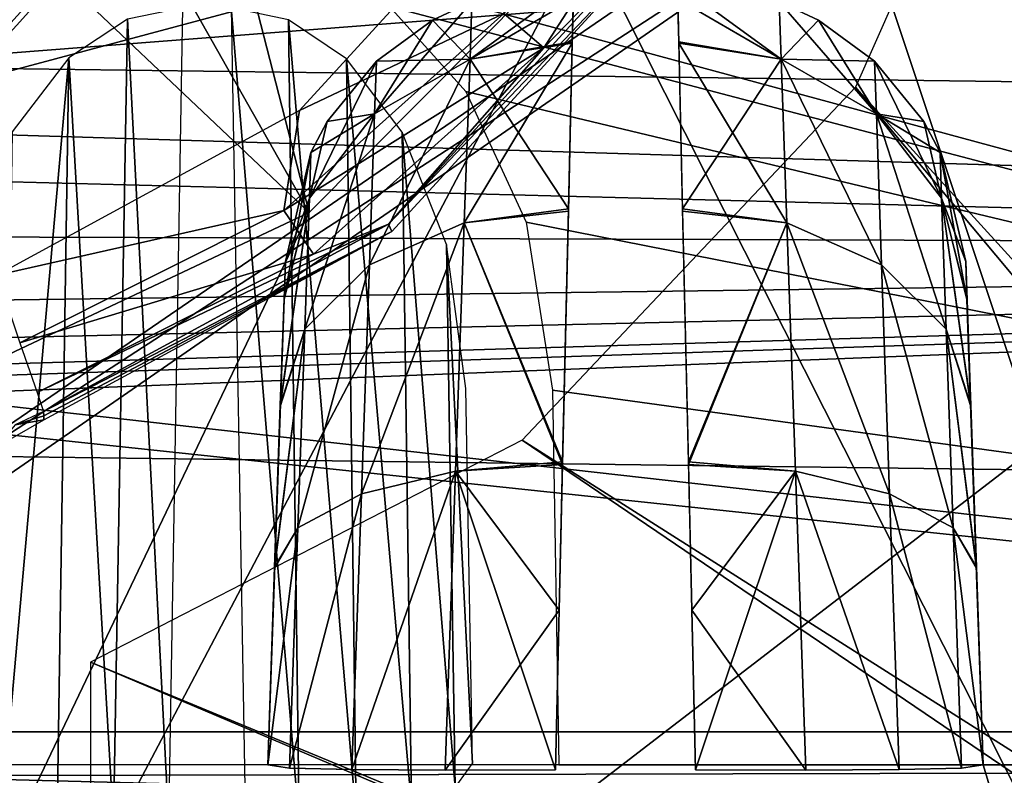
# Model space of a CAD drawing. Header units: millimetres. Extents: x -75 to 75, y -23 to 43.
# Tile 107 of 256: x -21.65 to -18.24, y 2.75 to 5.37. Entities that reach past the tile are written whole.
import ezdxf

# ---------------------------------------------------------------- set-up
doc = ezdxf.new("R2010")
doc.units = ezdxf.units.MM
doc.header["$LTSCALE"] = 81.481481
for name, color, linetype in [('151', 7, 'CONTINUOUS'), ('152', 7, 'CONTINUOUS'), ('157', 7, 'CONTINUOUS'), ('158', 7, 'CONTINUOUS'), ('160', 7, 'CONTINUOUS'), ('180', 7, 'CONTINUOUS'), ('181', 7, 'CONTINUOUS'), ('182', 7, 'CONTINUOUS'), ('183', 7, 'CONTINUOUS'), ('215', 7, 'CONTINUOUS'), ('229', 7, 'CONTINUOUS'), ('234', 7, 'CONTINUOUS'), ('242', 7, 'CONTINUOUS'), ('248', 7, 'CONTINUOUS'), ('251', 7, 'CONTINUOUS'), ('264', 7, 'CONTINUOUS'), ('367', 7, 'CONTINUOUS'), ('368', 7, 'CONTINUOUS'), ('500', 7, 'CONTINUOUS'), ('515', 7, 'CONTINUOUS'), ('539', 7, 'CONTINUOUS'), ('551', 7, 'CONTINUOUS'), ('6', 7, 'CONTINUOUS'), ('614', 7, 'CONTINUOUS'), ('630', 7, 'CONTINUOUS'), ('693', 7, 'CONTINUOUS'), ('694', 7, 'CONTINUOUS'), ('786', 7, 'CONTINUOUS'), ('792', 7, 'CONTINUOUS'), ('799', 7, 'CONTINUOUS'), ('8', 7, 'CONTINUOUS'), ('827', 7, 'CONTINUOUS')]:
    doc.layers.add(name, color=color, linetype=linetype)

msp = doc.modelspace()

# ---------------------------------------------------------------- linework, layer by layer
at = {"layer": '151', "color": 251, "linetype": 'Continuous', "true_color": 0x464b4f}
for points in [[(-20.7289, 4.5349, 79.9894), (-20.7335, 4.4032, 79.2756), (-20.7899, 2.7895, 83.9944), (-20.7289, 4.5349, 79.9894)], [(-20.7289, 4.5349, 82.0106), (-20.7289, 4.5349, 79.9894), (-20.7899, 2.7895, 83.9944), (-20.7289, 4.5349, 82.0106)], [(-20.7334, 4.406, 82.7171), (-20.7289, 4.5349, 82.0106), (-20.7899, 2.7895, 83.9944), (-20.7334, 4.406, 82.7171)], [(-20.7463, 4.0371, 83.331), (-20.7334, 4.406, 82.7171), (-20.7899, 2.7895, 83.9944), (-20.7463, 4.0371, 83.331)], [(-20.7335, 4.4032, 79.2756), (-20.7465, 4.0328, 78.6641), (-20.7899, 2.7895, 83.9944), (-20.7335, 4.4032, 79.2756)], [(-20.7659, 3.4756, 83.7756), (-20.7463, 4.0371, 83.331), (-20.7899, 2.7895, 83.9944), (-20.7659, 3.4756, 83.7756)], [(-20.7465, 4.0328, 78.6641), (-20.7661, 3.4709, 78.2219), (-20.7899, 2.7895, 83.9944), (-20.7465, 4.0328, 78.6641)], [(-20.7661, 3.4709, 78.2219), (-20.7899, 2.7895, 78.0056), (-20.7899, 2.7895, 83.9944), (-20.7661, 3.4709, 78.2219)]]:
    msp.add_3dface(points, dxfattribs=at)
at = {"layer": '152', "color": 251, "linetype": 'Continuous', "true_color": 0x464b4f}
for points in [[(-18.3666, 4.406, 79.2829), (-18.3711, 4.5349, 79.9894), (-18.3101, 2.7895, 78.0056), (-18.3666, 4.406, 79.2829)], [(-18.3711, 4.5349, 82.0106), (-18.3665, 4.4032, 82.7244), (-18.3101, 2.7895, 78.0056), (-18.3711, 4.5349, 82.0106)], [(-18.3711, 4.5349, 79.9894), (-18.3711, 4.5349, 82.0106), (-18.3101, 2.7895, 78.0056), (-18.3711, 4.5349, 79.9894)], [(-18.3537, 4.0371, 78.669), (-18.3666, 4.406, 79.2829), (-18.3101, 2.7895, 78.0056), (-18.3537, 4.0371, 78.669)], [(-18.3665, 4.4032, 82.7244), (-18.3535, 4.0328, 83.3359), (-18.3101, 2.7895, 78.0056), (-18.3665, 4.4032, 82.7244)], [(-18.3341, 3.4756, 78.2244), (-18.3537, 4.0371, 78.669), (-18.3101, 2.7895, 78.0056), (-18.3341, 3.4756, 78.2244)], [(-18.3535, 4.0328, 83.3359), (-18.3339, 3.4709, 83.7781), (-18.3101, 2.7895, 78.0056), (-18.3535, 4.0328, 83.3359)], [(-18.3339, 3.4709, 83.7781), (-18.3101, 2.7895, 83.9944), (-18.3101, 2.7895, 78.0056), (-18.3339, 3.4709, 83.7781)]]:
    msp.add_3dface(points, dxfattribs=at)
at = {"layer": '157', "color": 251, "linetype": 'Continuous', "true_color": 0x464b4f}
for points in [[(-18.8806, 5.3718, 82.0106), (-19.018, 5.4358, 79.9894), (-19.018, 5.4358, 82.0106), (-18.8806, 5.3718, 82.0106)], [(-18.8806, 5.3718, 79.9894), (-19.018, 5.4358, 79.9894), (-18.8806, 5.3718, 82.0106), (-18.8806, 5.3718, 79.9894)], [(-18.687, 5.23, 82.0106), (-18.8806, 5.3718, 79.9894), (-18.8806, 5.3718, 82.0106), (-18.687, 5.23, 82.0106)], [(-18.687, 5.23, 79.9894), (-18.8806, 5.3718, 79.9894), (-18.687, 5.23, 82.0106), (-18.687, 5.23, 79.9894)], [(-18.5163, 5.02, 79.9894), (-18.687, 5.23, 79.9894), (-18.5163, 5.02, 82.0106), (-18.5163, 5.02, 79.9894)], [(-18.5163, 5.02, 82.0106), (-18.687, 5.23, 79.9894), (-18.687, 5.23, 82.0106), (-18.5163, 5.02, 82.0106)], [(-18.4598, 4.9133, 82.0106), (-18.5163, 5.02, 79.9894), (-18.5163, 5.02, 82.0106), (-18.4598, 4.9133, 82.0106)], [(-18.4598, 4.9133, 79.9894), (-18.5163, 5.02, 79.9894), (-18.4598, 4.9133, 82.0106), (-18.4598, 4.9133, 79.9894)], [(-18.3711, 4.5349, 82.0106), (-18.3711, 4.5349, 79.9894), (-18.4598, 4.9133, 79.9894), (-18.3711, 4.5349, 82.0106)], [(-18.3711, 4.5349, 82.0106), (-18.4598, 4.9133, 79.9894), (-18.4598, 4.9133, 82.0106), (-18.3711, 4.5349, 82.0106)]]:
    msp.add_3dface(points, dxfattribs=at)
at = {"layer": '158', "color": 251, "linetype": 'Continuous', "true_color": 0x464b4f}
for points in [[(-20.2194, 5.3718, 79.9894), (-20.082, 5.4358, 82.0106), (-20.082, 5.4358, 79.9894), (-20.2194, 5.3718, 79.9894)], [(-20.2194, 5.3718, 82.0106), (-20.082, 5.4358, 82.0106), (-20.2194, 5.3718, 79.9894), (-20.2194, 5.3718, 82.0106)], [(-20.413, 5.23, 79.9894), (-20.2194, 5.3718, 82.0106), (-20.2194, 5.3718, 79.9894), (-20.413, 5.23, 79.9894)], [(-20.413, 5.23, 82.0106), (-20.2194, 5.3718, 82.0106), (-20.413, 5.23, 79.9894), (-20.413, 5.23, 82.0106)], [(-20.5837, 5.02, 79.9894), (-20.413, 5.23, 82.0106), (-20.413, 5.23, 79.9894), (-20.5837, 5.02, 79.9894)], [(-20.5837, 5.02, 82.0106), (-20.413, 5.23, 82.0106), (-20.5837, 5.02, 79.9894), (-20.5837, 5.02, 82.0106)], [(-20.6402, 4.9133, 79.9894), (-20.5837, 5.02, 82.0106), (-20.5837, 5.02, 79.9894), (-20.6402, 4.9133, 79.9894)], [(-20.6402, 4.9133, 82.0106), (-20.5837, 5.02, 82.0106), (-20.6402, 4.9133, 79.9894), (-20.6402, 4.9133, 82.0106)], [(-20.7289, 4.5349, 79.9894), (-20.6402, 4.9133, 82.0106), (-20.6402, 4.9133, 79.9894), (-20.7289, 4.5349, 79.9894)], [(-20.7289, 4.5349, 79.9894), (-20.7289, 4.5349, 82.0106), (-20.6402, 4.9133, 82.0106), (-20.7289, 4.5349, 79.9894)]]:
    msp.add_3dface(points, dxfattribs=at)
at = {"layer": '160', "color": 251, "linetype": 'Continuous', "true_color": 0x464b4f}
for points in [[(-18.3101, 2.7895, 78.0056), (-18.3101, 2.7895, 83.9944), (-18.2665, 2.644, 83.9944), (-18.3101, 2.7895, 78.0056)], [(-18.3101, 2.7895, 78.0056), (-18.2665, 2.644, 83.9944), (-18.2665, 2.644, 78.0056), (-18.3101, 2.7895, 78.0056)]]:
    msp.add_3dface(points, dxfattribs=at)
at = {"layer": '180', "color": 251, "linetype": 'Continuous', "true_color": 0x464b4f}
for points in [[(-19.3705, 5.5, 79.9894), (-19.018, 5.4358, 79.9894), (-19.0111, 5.2373, 78.9304), (-19.3705, 5.5, 79.9894)], [(-19.3705, 5.5, 79.9894), (-19.0111, 5.2373, 78.9304), (-19.3657, 5.2971, 78.9049), (-19.3705, 5.5, 79.9894)], [(-19.018, 5.4358, 79.9894), (-18.6806, 5.0471, 79.0114), (-19.0111, 5.2373, 78.9304), (-19.018, 5.4358, 79.9894)], [(-19.018, 5.4358, 79.9894), (-18.8806, 5.3718, 79.9894), (-18.6806, 5.0471, 79.0114), (-19.018, 5.4358, 79.9894)], [(-18.8806, 5.3718, 79.9894), (-18.687, 5.23, 79.9894), (-18.6806, 5.0471, 79.0114), (-18.8806, 5.3718, 79.9894)], [(-19.3657, 5.2971, 78.9049), (-19.0111, 5.2373, 78.9304), (-19.3522, 4.7181, 77.9694), (-19.3657, 5.2971, 78.9049)], [(-19.0111, 5.2373, 78.9304), (-18.9912, 4.6689, 78.0155), (-19.3522, 4.7181, 77.9694), (-19.0111, 5.2373, 78.9304)], [(-18.6806, 5.0471, 79.0114), (-18.6623, 4.5233, 78.1658), (-19.0111, 5.2373, 78.9304), (-18.6806, 5.0471, 79.0114)], [(-19.0111, 5.2373, 78.9304), (-18.6623, 4.5233, 78.1658), (-18.9912, 4.6689, 78.0155), (-19.0111, 5.2373, 78.9304)], [(-18.687, 5.23, 79.9894), (-18.5163, 5.02, 79.9894), (-18.4543, 4.7548, 79.1352), (-18.687, 5.23, 79.9894)], [(-18.687, 5.23, 79.9894), (-18.4543, 4.7548, 79.1352), (-18.6806, 5.0471, 79.0114), (-18.687, 5.23, 79.9894)], [(-18.6806, 5.0471, 79.0114), (-18.4384, 4.3006, 78.3948), (-18.6623, 4.5233, 78.1658), (-18.6806, 5.0471, 79.0114)], [(-18.4543, 4.7548, 79.1352), (-18.4384, 4.3006, 78.3948), (-18.6806, 5.0471, 79.0114), (-18.4543, 4.7548, 79.1352)], [(-18.5163, 5.02, 79.9894), (-18.4598, 4.9133, 79.9894), (-18.4543, 4.7548, 79.1352), (-18.5163, 5.02, 79.9894)], [(-18.3711, 4.5349, 79.9894), (-18.3666, 4.406, 79.2829), (-18.4598, 4.9133, 79.9894), (-18.3711, 4.5349, 79.9894)], [(-18.4598, 4.9133, 79.9894), (-18.3666, 4.406, 79.2829), (-18.4543, 4.7548, 79.1352), (-18.4598, 4.9133, 79.9894)], [(-18.3666, 4.406, 79.2829), (-18.3537, 4.0371, 78.669), (-18.4543, 4.7548, 79.1352), (-18.3666, 4.406, 79.2829)], [(-18.4543, 4.7548, 79.1352), (-18.3537, 4.0371, 78.669), (-18.4384, 4.3006, 78.3948), (-18.4543, 4.7548, 79.1352)], [(-19.3522, 4.7181, 77.9694), (-18.9912, 4.6689, 78.0155), (-19.3318, 3.8405, 77.3055), (-19.3522, 4.7181, 77.9694)], [(-18.9912, 4.6689, 78.0155), (-18.9612, 3.808, 77.3688), (-19.3318, 3.8405, 77.3055), (-18.9912, 4.6689, 78.0155)], [(-18.9912, 4.6689, 78.0155), (-18.6346, 3.7295, 77.5668), (-18.9612, 3.808, 77.3688), (-18.9912, 4.6689, 78.0155)], [(-18.6623, 4.5233, 78.1658), (-18.6346, 3.7295, 77.5668), (-18.9912, 4.6689, 78.0155), (-18.6623, 4.5233, 78.1658)], [(-18.6623, 4.5233, 78.1658), (-18.4144, 3.6112, 77.8667), (-18.6346, 3.7295, 77.5668), (-18.6623, 4.5233, 78.1658)], [(-18.4384, 4.3006, 78.3948), (-18.4144, 3.6112, 77.8667), (-18.6623, 4.5233, 78.1658), (-18.4384, 4.3006, 78.3948)], [(-18.3537, 4.0371, 78.669), (-18.3341, 3.4756, 78.2244), (-18.4384, 4.3006, 78.3948), (-18.3537, 4.0371, 78.669)], [(-18.4384, 4.3006, 78.3948), (-18.3341, 3.4756, 78.2244), (-18.4144, 3.6112, 77.8667), (-18.4384, 4.3006, 78.3948)], [(-19.3318, 3.8405, 77.3055), (-18.9612, 3.808, 77.3688), (-19.3198, 3.3256, 77.1052), (-19.3318, 3.8405, 77.3055)], [(-18.9612, 3.808, 77.3688), (-18.925, 2.7715, 77.0778), (-19.3198, 3.3256, 77.1052), (-18.9612, 3.808, 77.3688)], [(-18.6346, 3.7295, 77.5668), (-18.6012, 2.7732, 77.2951), (-18.9612, 3.808, 77.3688), (-18.6346, 3.7295, 77.5668)], [(-18.6012, 2.7732, 77.2951), (-18.925, 2.7715, 77.0778), (-18.9612, 3.808, 77.3688), (-18.6012, 2.7732, 77.2951)], [(-18.4144, 3.6112, 77.8667), (-18.3853, 2.7785, 77.6209), (-18.6346, 3.7295, 77.5668), (-18.4144, 3.6112, 77.8667)], [(-18.3853, 2.7785, 77.6209), (-18.6012, 2.7732, 77.2951), (-18.6346, 3.7295, 77.5668), (-18.3853, 2.7785, 77.6209)], [(-18.3341, 3.4756, 78.2244), (-18.3101, 2.7895, 78.0056), (-18.4144, 3.6112, 77.8667), (-18.3341, 3.4756, 78.2244)], [(-18.4144, 3.6112, 77.8667), (-18.3101, 2.7895, 78.0056), (-18.3853, 2.7785, 77.6209), (-18.4144, 3.6112, 77.8667)], [(-18.925, 2.7715, 77.0778), (-19.307, 2.7727, 77.0018), (-19.3198, 3.3256, 77.1052), (-18.925, 2.7715, 77.0778)]]:
    msp.add_3dface(points, dxfattribs=at)
at = {"layer": '181', "color": 251, "linetype": 'Continuous', "true_color": 0x464b4f}
for points in [[(-19.3692, 5.4461, 82.5768), (-19.3656, 5.2925, 83.1068), (-19.0111, 5.2373, 83.0696), (-19.3692, 5.4461, 82.5768)], [(-19.018, 5.4358, 82.0106), (-19.3692, 5.4461, 82.5768), (-19.0111, 5.2373, 83.0696), (-19.018, 5.4358, 82.0106)], [(-18.8806, 5.3718, 82.0106), (-19.018, 5.4358, 82.0106), (-19.0111, 5.2373, 83.0696), (-18.8806, 5.3718, 82.0106)], [(-18.687, 5.23, 82.0106), (-18.8806, 5.3718, 82.0106), (-19.0111, 5.2373, 83.0696), (-18.687, 5.23, 82.0106)], [(-19.3656, 5.2925, 83.1068), (-19.3521, 4.7102, 84.0392), (-18.9912, 4.6689, 83.9845), (-19.3656, 5.2925, 83.1068)], [(-19.0111, 5.2373, 83.0696), (-19.3656, 5.2925, 83.1068), (-18.9912, 4.6689, 83.9845), (-19.0111, 5.2373, 83.0696)], [(-18.6806, 5.0471, 82.9886), (-19.0111, 5.2373, 83.0696), (-18.6623, 4.5233, 83.8342), (-18.6806, 5.0471, 82.9886)], [(-19.0111, 5.2373, 83.0696), (-18.9912, 4.6689, 83.9845), (-18.6623, 4.5233, 83.8342), (-19.0111, 5.2373, 83.0696)], [(-18.687, 5.23, 82.0106), (-19.0111, 5.2373, 83.0696), (-18.6806, 5.0471, 82.9886), (-18.687, 5.23, 82.0106)], [(-18.5163, 5.02, 82.0106), (-18.687, 5.23, 82.0106), (-18.6806, 5.0471, 82.9886), (-18.5163, 5.02, 82.0106)], [(-18.4543, 4.7548, 82.8648), (-18.6806, 5.0471, 82.9886), (-18.4384, 4.3007, 83.6051), (-18.4543, 4.7548, 82.8648)], [(-18.6806, 5.0471, 82.9886), (-18.6623, 4.5233, 83.8342), (-18.4384, 4.3007, 83.6051), (-18.6806, 5.0471, 82.9886)], [(-18.4598, 4.9133, 82.0106), (-18.6806, 5.0471, 82.9886), (-18.4543, 4.7548, 82.8648), (-18.4598, 4.9133, 82.0106)], [(-18.4598, 4.9133, 82.0106), (-18.5163, 5.02, 82.0106), (-18.6806, 5.0471, 82.9886), (-18.4598, 4.9133, 82.0106)], [(-18.3711, 4.5349, 82.0106), (-18.4598, 4.9133, 82.0106), (-18.4543, 4.7548, 82.8648), (-18.3711, 4.5349, 82.0106)], [(-18.3535, 4.0328, 83.3359), (-18.3665, 4.4032, 82.7244), (-18.4543, 4.7548, 82.8648), (-18.3535, 4.0328, 83.3359)], [(-18.3535, 4.0328, 83.3359), (-18.4543, 4.7548, 82.8648), (-18.4384, 4.3007, 83.6051), (-18.3535, 4.0328, 83.3359)], [(-18.3665, 4.4032, 82.7244), (-18.3711, 4.5349, 82.0106), (-18.4543, 4.7548, 82.8648), (-18.3665, 4.4032, 82.7244)], [(-19.3521, 4.7102, 84.0392), (-19.3316, 3.8309, 84.6992), (-18.9912, 4.6689, 83.9845), (-19.3521, 4.7102, 84.0392)], [(-18.9912, 4.6689, 83.9845), (-19.3316, 3.8309, 84.6992), (-18.9612, 3.8079, 84.6312), (-18.9912, 4.6689, 83.9845)], [(-18.6623, 4.5233, 83.8342), (-18.9912, 4.6689, 83.9845), (-18.6346, 3.7296, 84.4332), (-18.6623, 4.5233, 83.8342)], [(-18.9912, 4.6689, 83.9845), (-18.9612, 3.8079, 84.6312), (-18.6346, 3.7296, 84.4332), (-18.9912, 4.6689, 83.9845)], [(-18.4384, 4.3007, 83.6051), (-18.6623, 4.5233, 83.8342), (-18.4144, 3.6114, 84.1333), (-18.4384, 4.3007, 83.6051)], [(-18.6623, 4.5233, 83.8342), (-18.6346, 3.7296, 84.4332), (-18.4144, 3.6114, 84.1333), (-18.6623, 4.5233, 83.8342)], [(-18.3339, 3.4709, 83.7781), (-18.4384, 4.3007, 83.6051), (-18.4144, 3.6114, 84.1333), (-18.3339, 3.4709, 83.7781)], [(-18.3339, 3.4709, 83.7781), (-18.3535, 4.0328, 83.3359), (-18.4384, 4.3007, 83.6051), (-18.3339, 3.4709, 83.7781)], [(-19.3316, 3.8309, 84.6992), (-19.307, 2.7727, 84.9982), (-18.9612, 3.8079, 84.6312), (-19.3316, 3.8309, 84.6992)], [(-18.9612, 3.8079, 84.6312), (-19.307, 2.7727, 84.9982), (-18.925, 2.7715, 84.9222), (-18.9612, 3.8079, 84.6312)], [(-18.9612, 3.8079, 84.6312), (-18.6012, 2.7732, 84.7049), (-18.6346, 3.7296, 84.4332), (-18.9612, 3.8079, 84.6312)], [(-18.9612, 3.8079, 84.6312), (-18.925, 2.7715, 84.9222), (-18.6012, 2.7732, 84.7049), (-18.9612, 3.8079, 84.6312)], [(-18.4144, 3.6114, 84.1333), (-18.6346, 3.7296, 84.4332), (-18.3853, 2.7785, 84.3791), (-18.4144, 3.6114, 84.1333)], [(-18.6346, 3.7296, 84.4332), (-18.6012, 2.7732, 84.7049), (-18.3853, 2.7785, 84.3791), (-18.6346, 3.7296, 84.4332)], [(-18.3101, 2.7895, 83.9944), (-18.4144, 3.6114, 84.1333), (-18.3853, 2.7785, 84.3791), (-18.3101, 2.7895, 83.9944)], [(-18.3101, 2.7895, 83.9944), (-18.3339, 3.4709, 83.7781), (-18.4144, 3.6114, 84.1333), (-18.3101, 2.7895, 83.9944)], [(-18.6012, 2.7732, 84.7049), (-18.3875, 2.7784, 84.3844), (-18.3853, 2.7785, 84.3791), (-18.6012, 2.7732, 84.7049)]]:
    msp.add_3dface(points, dxfattribs=at)
at = {"layer": '182', "color": 251, "linetype": 'Continuous', "true_color": 0x464b4f}
for points in [[(-19.7295, 5.5, 82.0106), (-20.0889, 5.2373, 83.0696), (-19.7343, 5.2971, 83.0951), (-19.7295, 5.5, 82.0106)], [(-19.7295, 5.5, 82.0106), (-20.082, 5.4358, 82.0106), (-20.0889, 5.2373, 83.0696), (-19.7295, 5.5, 82.0106)], [(-20.082, 5.4358, 82.0106), (-20.4194, 5.0471, 82.9886), (-20.0889, 5.2373, 83.0696), (-20.082, 5.4358, 82.0106)], [(-20.082, 5.4358, 82.0106), (-20.2194, 5.3718, 82.0106), (-20.4194, 5.0471, 82.9886), (-20.082, 5.4358, 82.0106)], [(-20.2194, 5.3718, 82.0106), (-20.413, 5.23, 82.0106), (-20.4194, 5.0471, 82.9886), (-20.2194, 5.3718, 82.0106)], [(-19.7343, 5.2971, 83.0951), (-20.0889, 5.2373, 83.0696), (-19.7478, 4.7181, 84.0306), (-19.7343, 5.2971, 83.0951)], [(-20.413, 5.23, 82.0106), (-20.6457, 4.7548, 82.8648), (-20.4194, 5.0471, 82.9886), (-20.413, 5.23, 82.0106)], [(-20.413, 5.23, 82.0106), (-20.5837, 5.02, 82.0106), (-20.6457, 4.7548, 82.8648), (-20.413, 5.23, 82.0106)], [(-20.4194, 5.0471, 82.9886), (-20.4377, 4.5233, 83.8342), (-20.0889, 5.2373, 83.0696), (-20.4194, 5.0471, 82.9886)], [(-20.0889, 5.2373, 83.0696), (-20.4377, 4.5233, 83.8342), (-20.1088, 4.6689, 83.9845), (-20.0889, 5.2373, 83.0696)], [(-20.0889, 5.2373, 83.0696), (-20.1088, 4.6689, 83.9845), (-19.7478, 4.7181, 84.0306), (-20.0889, 5.2373, 83.0696)], [(-20.4194, 5.0471, 82.9886), (-20.6616, 4.3006, 83.6052), (-20.4377, 4.5233, 83.8342), (-20.4194, 5.0471, 82.9886)], [(-20.6457, 4.7548, 82.8648), (-20.6616, 4.3006, 83.6052), (-20.4194, 5.0471, 82.9886), (-20.6457, 4.7548, 82.8648)], [(-20.5837, 5.02, 82.0106), (-20.6402, 4.9133, 82.0106), (-20.6457, 4.7548, 82.8648), (-20.5837, 5.02, 82.0106)], [(-20.7289, 4.5349, 82.0106), (-20.7334, 4.406, 82.7171), (-20.6402, 4.9133, 82.0106), (-20.7289, 4.5349, 82.0106)], [(-20.6402, 4.9133, 82.0106), (-20.7334, 4.406, 82.7171), (-20.6457, 4.7548, 82.8648), (-20.6402, 4.9133, 82.0106)], [(-20.7334, 4.406, 82.7171), (-20.7463, 4.0371, 83.331), (-20.6457, 4.7548, 82.8648), (-20.7334, 4.406, 82.7171)], [(-20.6457, 4.7548, 82.8648), (-20.7463, 4.0371, 83.331), (-20.6616, 4.3006, 83.6052), (-20.6457, 4.7548, 82.8648)], [(-19.7478, 4.7181, 84.0306), (-20.1088, 4.6689, 83.9845), (-19.7682, 3.8405, 84.6945), (-19.7478, 4.7181, 84.0306)], [(-20.1088, 4.6689, 83.9845), (-20.4654, 3.7295, 84.4332), (-20.1388, 3.808, 84.6312), (-20.1088, 4.6689, 83.9845)], [(-20.4377, 4.5233, 83.8342), (-20.4654, 3.7295, 84.4332), (-20.1088, 4.6689, 83.9845), (-20.4377, 4.5233, 83.8342)], [(-20.1088, 4.6689, 83.9845), (-20.1388, 3.808, 84.6312), (-19.7682, 3.8405, 84.6945), (-20.1088, 4.6689, 83.9845)], [(-20.4377, 4.5233, 83.8342), (-20.6856, 3.6112, 84.1333), (-20.4654, 3.7295, 84.4332), (-20.4377, 4.5233, 83.8342)], [(-20.6616, 4.3006, 83.6052), (-20.6856, 3.6112, 84.1333), (-20.4377, 4.5233, 83.8342), (-20.6616, 4.3006, 83.6052)], [(-20.6616, 4.3006, 83.6052), (-20.7659, 3.4756, 83.7756), (-20.6856, 3.6112, 84.1333), (-20.6616, 4.3006, 83.6052)], [(-20.7463, 4.0371, 83.331), (-20.7659, 3.4756, 83.7756), (-20.6616, 4.3006, 83.6052), (-20.7463, 4.0371, 83.331)], [(-19.7682, 3.8405, 84.6945), (-20.1388, 3.808, 84.6312), (-19.7802, 3.3256, 84.8948), (-19.7682, 3.8405, 84.6945)], [(-20.4988, 2.7732, 84.7049), (-20.175, 2.7715, 84.9222), (-20.1388, 3.808, 84.6312), (-20.4988, 2.7732, 84.7049)], [(-20.4654, 3.7295, 84.4332), (-20.4988, 2.7732, 84.7049), (-20.1388, 3.808, 84.6312), (-20.4654, 3.7295, 84.4332)], [(-20.1388, 3.808, 84.6312), (-20.175, 2.7715, 84.9222), (-19.7802, 3.3256, 84.8948), (-20.1388, 3.808, 84.6312)], [(-20.7147, 2.7785, 84.3791), (-20.4988, 2.7732, 84.7049), (-20.4654, 3.7295, 84.4332), (-20.7147, 2.7785, 84.3791)], [(-20.6856, 3.6112, 84.1333), (-20.7147, 2.7785, 84.3791), (-20.4654, 3.7295, 84.4332), (-20.6856, 3.6112, 84.1333)], [(-20.6856, 3.6112, 84.1333), (-20.7899, 2.7895, 83.9944), (-20.7147, 2.7785, 84.3791), (-20.6856, 3.6112, 84.1333)], [(-20.7659, 3.4756, 83.7756), (-20.7899, 2.7895, 83.9944), (-20.6856, 3.6112, 84.1333), (-20.7659, 3.4756, 83.7756)], [(-20.175, 2.7715, 84.9222), (-19.793, 2.7727, 84.9982), (-19.7802, 3.3256, 84.8948), (-20.175, 2.7715, 84.9222)]]:
    msp.add_3dface(points, dxfattribs=at)
at = {"layer": '183', "color": 251, "linetype": 'Continuous', "true_color": 0x464b4f}
for points in [[(-20.2194, 5.3718, 79.9894), (-20.082, 5.4358, 79.9894), (-20.0889, 5.2373, 78.9304), (-20.2194, 5.3718, 79.9894)], [(-20.082, 5.4358, 79.9894), (-19.7308, 5.4461, 79.4232), (-20.0889, 5.2373, 78.9304), (-20.082, 5.4358, 79.9894)], [(-19.7308, 5.4461, 79.4232), (-19.7344, 5.2925, 78.8932), (-20.0889, 5.2373, 78.9304), (-19.7308, 5.4461, 79.4232)], [(-20.413, 5.23, 79.9894), (-20.2194, 5.3718, 79.9894), (-20.0889, 5.2373, 78.9304), (-20.413, 5.23, 79.9894)], [(-20.0889, 5.2373, 78.9304), (-19.7344, 5.2925, 78.8932), (-20.1088, 4.6689, 78.0155), (-20.0889, 5.2373, 78.9304)], [(-19.7344, 5.2925, 78.8932), (-19.7479, 4.7102, 77.9608), (-20.1088, 4.6689, 78.0155), (-19.7344, 5.2925, 78.8932)], [(-20.5837, 5.02, 79.9894), (-20.413, 5.23, 79.9894), (-20.4194, 5.0471, 79.0114), (-20.5837, 5.02, 79.9894)], [(-20.4194, 5.0471, 79.0114), (-20.0889, 5.2373, 78.9304), (-20.4377, 4.5233, 78.1658), (-20.4194, 5.0471, 79.0114)], [(-20.0889, 5.2373, 78.9304), (-20.1088, 4.6689, 78.0155), (-20.4377, 4.5233, 78.1658), (-20.0889, 5.2373, 78.9304)], [(-20.413, 5.23, 79.9894), (-20.0889, 5.2373, 78.9304), (-20.4194, 5.0471, 79.0114), (-20.413, 5.23, 79.9894)], [(-20.4194, 5.0471, 79.0114), (-20.4377, 4.5233, 78.1658), (-20.6616, 4.3007, 78.3949), (-20.4194, 5.0471, 79.0114)], [(-20.6457, 4.7548, 79.1352), (-20.4194, 5.0471, 79.0114), (-20.6616, 4.3007, 78.3949), (-20.6457, 4.7548, 79.1352)], [(-20.6402, 4.9133, 79.9894), (-20.4194, 5.0471, 79.0114), (-20.6457, 4.7548, 79.1352), (-20.6402, 4.9133, 79.9894)], [(-20.6402, 4.9133, 79.9894), (-20.5837, 5.02, 79.9894), (-20.4194, 5.0471, 79.0114), (-20.6402, 4.9133, 79.9894)], [(-20.7289, 4.5349, 79.9894), (-20.6402, 4.9133, 79.9894), (-20.6457, 4.7548, 79.1352), (-20.7289, 4.5349, 79.9894)], [(-20.7465, 4.0328, 78.6641), (-20.6457, 4.7548, 79.1352), (-20.6616, 4.3007, 78.3949), (-20.7465, 4.0328, 78.6641)], [(-20.7465, 4.0328, 78.6641), (-20.7335, 4.4032, 79.2756), (-20.6457, 4.7548, 79.1352), (-20.7465, 4.0328, 78.6641)], [(-20.7335, 4.4032, 79.2756), (-20.7289, 4.5349, 79.9894), (-20.6457, 4.7548, 79.1352), (-20.7335, 4.4032, 79.2756)], [(-19.7479, 4.7102, 77.9608), (-19.7684, 3.8309, 77.3008), (-20.1088, 4.6689, 78.0155), (-19.7479, 4.7102, 77.9608)], [(-20.4377, 4.5233, 78.1658), (-20.1088, 4.6689, 78.0155), (-20.4654, 3.7296, 77.5668), (-20.4377, 4.5233, 78.1658)], [(-20.1088, 4.6689, 78.0155), (-20.1388, 3.8079, 77.3688), (-20.4654, 3.7296, 77.5668), (-20.1088, 4.6689, 78.0155)], [(-20.1088, 4.6689, 78.0155), (-19.7684, 3.8309, 77.3008), (-20.1388, 3.8079, 77.3688), (-20.1088, 4.6689, 78.0155)], [(-20.4377, 4.5233, 78.1658), (-20.4654, 3.7296, 77.5668), (-20.6856, 3.6114, 77.8667), (-20.4377, 4.5233, 78.1658)], [(-20.6616, 4.3007, 78.3949), (-20.4377, 4.5233, 78.1658), (-20.6856, 3.6114, 77.8667), (-20.6616, 4.3007, 78.3949)], [(-20.7661, 3.4709, 78.2219), (-20.6616, 4.3007, 78.3949), (-20.6856, 3.6114, 77.8667), (-20.7661, 3.4709, 78.2219)], [(-20.7661, 3.4709, 78.2219), (-20.7465, 4.0328, 78.6641), (-20.6616, 4.3007, 78.3949), (-20.7661, 3.4709, 78.2219)], [(-19.7684, 3.8309, 77.3008), (-19.793, 2.7727, 77.0018), (-20.1388, 3.8079, 77.3688), (-19.7684, 3.8309, 77.3008)], [(-20.1388, 3.8079, 77.3688), (-20.4988, 2.7732, 77.2951), (-20.4654, 3.7296, 77.5668), (-20.1388, 3.8079, 77.3688)], [(-20.1388, 3.8079, 77.3688), (-20.175, 2.7715, 77.0778), (-20.4988, 2.7732, 77.2951), (-20.1388, 3.8079, 77.3688)], [(-20.1388, 3.8079, 77.3688), (-19.793, 2.7727, 77.0018), (-20.175, 2.7715, 77.0778), (-20.1388, 3.8079, 77.3688)], [(-20.6856, 3.6114, 77.8667), (-20.4654, 3.7296, 77.5668), (-20.7147, 2.7785, 77.6209), (-20.6856, 3.6114, 77.8667)], [(-20.4654, 3.7296, 77.5668), (-20.4988, 2.7732, 77.2951), (-20.7147, 2.7785, 77.6209), (-20.4654, 3.7296, 77.5668)], [(-20.7899, 2.7895, 78.0056), (-20.6856, 3.6114, 77.8667), (-20.7147, 2.7785, 77.6209), (-20.7899, 2.7895, 78.0056)], [(-20.7899, 2.7895, 78.0056), (-20.7661, 3.4709, 78.2219), (-20.6856, 3.6114, 77.8667), (-20.7899, 2.7895, 78.0056)], [(-20.4988, 2.7732, 77.2951), (-20.7125, 2.7784, 77.6156), (-20.7147, 2.7785, 77.6209), (-20.4988, 2.7732, 77.2951)]]:
    msp.add_3dface(points, dxfattribs=at)
at = {"layer": '215', "color": 251, "linetype": 'Continuous', "true_color": 0x464b4f}
for points in [[(-21.896, 5.1245, -93.4916), (-21.6265, 5.4232, -93.5021), (-55.2537, 12.2105, -93.7391), (-21.896, 5.1245, -93.4916)], [(-10.3562, 7.4922, -93.5743), (-20.6443, 5.5761, -93.5074), (-10.3562, 2.7895, -93.4101), (-10.3562, 7.4922, -93.5743)], [(-20.6443, 5.5761, -93.5074), (-20.3681, 5.4188, -93.5019), (-10.3562, 2.7895, -93.4101), (-20.6443, 5.5761, -93.5074)], [(-20.3681, 5.4188, -93.5019), (-20.1037, 5.1241, -93.4916), (-10.3562, 2.7895, -93.4101), (-20.3681, 5.4188, -93.5019)], [(-20.1037, 5.1241, -93.4916), (-19.8939, 4.6713, -93.4758), (-10.3562, 2.7895, -93.4101), (-20.1037, 5.1241, -93.4916)], [(-19.8939, 4.6713, -93.4758), (-19.8033, 4.0893, -93.4555), (-10.3562, 2.7895, -93.4101), (-19.8939, 4.6713, -93.4758)], [(-19.8033, 4.0893, -93.4555), (-19.7806, 2.7895, -93.4101), (-10.3562, 2.7895, -93.4101), (-19.8033, 4.0893, -93.4555)]]:
    msp.add_3dface(points, dxfattribs=at)
at = {"layer": '229', "color": 251, "linetype": 'Continuous', "true_color": 0x464b4f}
for points in [[(-10.3562, 12.2105, -95.0609), (-58.2002, 2.5, -95.4), (-55.2537, 12.2105, -95.0609), (-10.3562, 12.2105, -95.0609)], [(-10.3562, 7.3602, -95.2303), (-58.2002, 2.5, -95.4), (-10.3562, 12.2105, -95.0609), (-10.3562, 7.3602, -95.2303)], [(-10.3562, 2.5, -95.4), (-58.2002, 2.5, -95.4), (-10.3562, 7.3602, -95.2303), (-10.3562, 2.5, -95.4)]]:
    msp.add_3dface(points, dxfattribs=at)
at = {"layer": '234', "color": 251, "linetype": 'Continuous', "true_color": 0x464b4f}
for points in [[(52, 4.2501, 17.6839), (-52, 5.5958, 17.0564), (52, 2.9042, 18.3115), (52, 4.2501, 17.6839)], [(52, 5.5958, 17.0564), (-52, 5.5958, 17.0564), (52, 4.2501, 17.6839), (52, 5.5958, 17.0564)], [(-52, 5.5958, 17.0564), (-52, 4.2501, 17.6839), (52, 2.9042, 18.3115), (-52, 5.5958, 17.0564)], [(-52, 4.2501, 17.6839), (-52, 2.9042, 18.3115), (52, 2.9042, 18.3115), (-52, 4.2501, 17.6839)]]:
    msp.add_3dface(points, dxfattribs=at)
at = {"layer": '242', "color": 251, "linetype": 'Continuous', "true_color": 0x464b4f}
for points in [[(52, 2.9042, 18.3115), (-52, 2.9042, 18.3115), (-52, 2.691, 18.4654), (52, 2.9042, 18.3115)], [(52, 2.691, 18.4654), (52, 2.9042, 18.3115), (-52, 2.691, 18.4654), (52, 2.691, 18.4654)]]:
    msp.add_3dface(points, dxfattribs=at)
at = {"layer": '248', "color": 251, "linetype": 'Continuous', "true_color": 0x464b4f}
for points in [[(-52, 2.9042, -44.3115), (-52, 4.2501, -43.6839), (-17.3407, 5.5958, -43.0564), (-52, 2.9042, -44.3115)], [(-52, 4.2501, -43.6839), (-52, 5.5958, -43.0564), (-17.3407, 5.5958, -43.0564), (-52, 4.2501, -43.6839)], [(-17.3972, 4.2532, -43.6825), (-52, 2.9042, -44.3115), (-17.3407, 5.5958, -43.0564), (-17.3972, 4.2532, -43.6825)], [(-17.445, 2.9042, -44.3115), (-52, 2.9042, -44.3115), (-17.3972, 4.2532, -43.6825), (-17.445, 2.9042, -44.3115)]]:
    msp.add_3dface(points, dxfattribs=at)
at = {"layer": '251', "color": 251, "linetype": 'Continuous', "true_color": 0x464b4f}
for points in [[(-52, 2.9042, -44.3115), (-17.445, 2.9042, -44.3115), (-17.445, 2.6908, -44.4656), (-52, 2.9042, -44.3115)], [(-52, 2.691, -44.4654), (-52, 2.9042, -44.3115), (-17.445, 2.6908, -44.4656), (-52, 2.691, -44.4654)]]:
    msp.add_3dface(points, dxfattribs=at)
at = {"layer": '264', "color": 251, "linetype": 'Continuous', "true_color": 0x464b4f}
for points in [[(-54.3735, 5.4232, 93.5021), (-10.3562, 12.2105, 93.7391), (-54.104, 5.1245, 93.4916), (-54.3735, 5.4232, 93.5021)], [(-54.104, 5.1245, 93.4916), (-10.3562, 12.2105, 93.7391), (-53.8924, 4.6662, 93.4756), (-54.104, 5.1245, 93.4916)], [(-53.8924, 4.6662, 93.4756), (-10.3562, 12.2105, 93.7391), (-53.8033, 4.0893, 93.4555), (-53.8924, 4.6662, 93.4756)], [(-53.8033, 4.0893, 93.4555), (-10.3562, 12.2105, 93.7391), (-53.7806, 2.7895, 93.4101), (-53.8033, 4.0893, 93.4555)], [(-10.3562, 12.2105, 93.7391), (-38.3557, 5.5761, 93.5074), (-53.7806, 2.7895, 93.4101), (-10.3562, 12.2105, 93.7391)], [(-37.104, 5.1245, 93.4916), (-37.3735, 5.4232, 93.5021), (-10.3562, 12.2105, 93.7391), (-37.104, 5.1245, 93.4916)], [(-36.8924, 4.6662, 93.4756), (-37.104, 5.1245, 93.4916), (-10.3562, 12.2105, 93.7391), (-36.8924, 4.6662, 93.4756)], [(-36.8033, 4.0893, 93.4555), (-36.8924, 4.6662, 93.4756), (-10.3562, 12.2105, 93.7391), (-36.8033, 4.0893, 93.4555)], [(-36.7806, 2.7895, 93.4101), (-36.8033, 4.0893, 93.4555), (-10.3562, 12.2105, 93.7391), (-36.7806, 2.7895, 93.4101)], [(-10.3562, 7.4948, 93.5744), (-36.7806, 2.7895, 93.4101), (-10.3562, 12.2105, 93.7391), (-10.3562, 7.4948, 93.5744)], [(-10.3562, 2.7895, 93.4101), (-36.7806, 2.7895, 93.4101), (-10.3562, 7.4948, 93.5744), (-10.3562, 2.7895, 93.4101)]]:
    msp.add_3dface(points, dxfattribs=at)
at = {"layer": '367', "color": 251, "linetype": 'Continuous', "true_color": 0x464b4f}
for points in [[(-21.1332, 2.5806, -90.3741), (-21.0838, 5.4153, -93.4139), (-21.2755, 5.3759, -93.4057), (-21.1332, 2.5806, -90.3741)], [(-21.479, 5.2414, -93.3791), (-21.3248, 2.5864, -90.4146), (-21.2755, 5.3759, -93.4057), (-21.479, 5.2414, -93.3791)], [(-21.3248, 2.5864, -90.4146), (-21.1332, 2.5806, -90.3741), (-21.2755, 5.3759, -93.4057), (-21.3248, 2.5864, -90.4146)], [(-21.6757, 4.9843, -93.3287), (-21.7091, 2.6472, -90.8109), (-21.479, 5.2414, -93.3791), (-21.6757, 4.9843, -93.3287)], [(-21.7091, 2.6472, -90.8109), (-21.5202, 2.6071, -90.5502), (-21.479, 5.2414, -93.3791), (-21.7091, 2.6472, -90.8109)], [(-21.5202, 2.6071, -90.5502), (-21.3248, 2.5864, -90.4146), (-21.479, 5.2414, -93.3791), (-21.5202, 2.6071, -90.5502)]]:
    msp.add_3dface(points, dxfattribs=at)
at = {"layer": '368', "color": 251, "linetype": 'Continuous', "true_color": 0x464b4f}
for points in [[(-20.9162, 5.4153, -93.4139), (-20.6805, 2.5861, -90.4123), (-20.7183, 5.3733, -93.4052), (-20.9162, 5.4153, -93.4139)], [(-20.8668, 2.5806, -90.3741), (-20.6805, 2.5861, -90.4123), (-20.9162, 5.4153, -93.4139), (-20.8668, 2.5806, -90.3741)], [(-20.7183, 5.3733, -93.4052), (-20.4833, 2.6065, -90.5468), (-20.5171, 5.2377, -93.3784), (-20.7183, 5.3733, -93.4052)], [(-20.6805, 2.5861, -90.4123), (-20.4833, 2.6065, -90.5468), (-20.7183, 5.3733, -93.4052), (-20.6805, 2.5861, -90.4123)], [(-20.5171, 5.2377, -93.3784), (-20.2916, 2.647, -90.8096), (-20.3241, 4.9839, -93.3287), (-20.5171, 5.2377, -93.3784)], [(-20.4833, 2.6065, -90.5468), (-20.2916, 2.647, -90.8096), (-20.5171, 5.2377, -93.3784), (-20.4833, 2.6065, -90.5468)], [(-20.2916, 2.647, -90.8096), (-20.1399, 2.7113, -91.225), (-20.3241, 4.9839, -93.3287), (-20.2916, 2.647, -90.8096)], [(-20.3241, 4.9839, -93.3287), (-20.1399, 2.7113, -91.225), (-20.1705, 4.5946, -93.2528), (-20.3241, 4.9839, -93.3287)], [(-20.0806, 2.7948, -91.7618), (-20.1033, 4.0946, -93.1557), (-20.1705, 4.5946, -93.2528), (-20.0806, 2.7948, -91.7618)], [(-20.1399, 2.7113, -91.225), (-20.0806, 2.7948, -91.7618), (-20.1705, 4.5946, -93.2528), (-20.1399, 2.7113, -91.225)]]:
    msp.add_3dface(points, dxfattribs=at)
at = {"layer": '500', "color": 251, "linetype": 'Continuous', "true_color": 0x464b4f}
for points in [[(-16.793, -0.0814, 160.5), (-19.1206, 6.9031, 160.5), (-16.793, 20.0814, 160.5), (-16.793, -0.0814, 160.5)], [(-19.6897, 5.6693, 160.5), (-19.1206, 6.9031, 160.5), (-16.793, -0.0814, 160.5), (-19.6897, 5.6693, 160.5)], [(-25, -4.4214, 160.5), (-19.6897, 5.6693, 160.5), (-16.793, -0.0814, 160.5), (-25, -4.4214, 160.5)], [(-20.6465, 4.7045, 160.5), (-19.6897, 5.6693, 160.5), (-25, -4.4214, 160.5), (-20.6465, 4.7045, 160.5)], [(-21.8755, 4.1251, 160.5), (-20.6465, 4.7045, 160.5), (-25, -4.4214, 160.5), (-21.8755, 4.1251, 160.5)]]:
    msp.add_3dface(points, dxfattribs=at)
at = {"layer": '515', "color": 251, "linetype": 'Continuous', "true_color": 0x464b4f}
for points in [[(-18.753, 5.1396, 162.5), (-15.6653, 1.7464, 162.5), (-18.0711, 6.6779, 162.5), (-18.753, 5.1396, 162.5)], [(-19.9079, 3.9158, 162.5), (-15.2718, 0.9707, 162.5), (-18.753, 5.1396, 162.5), (-19.9079, 3.9158, 162.5)], [(-15.2718, 0.9707, 162.5), (-15.6653, 1.7464, 162.5), (-18.753, 5.1396, 162.5), (-15.2718, 0.9707, 162.5)], [(-21.4039, 3.1461, 162.5), (-14.659, 0.3529, 162.5), (-19.9079, 3.9158, 162.5), (-21.4039, 3.1461, 162.5)], [(-14.659, 0.3529, 162.5), (-15.2718, 0.9707, 162.5), (-19.9079, 3.9158, 162.5), (-14.659, 0.3529, 162.5)], [(-21.4039, -2.456, 162.5), (-13.8858, -0.0469, 162.5), (-21.4039, 3.1461, 162.5), (-21.4039, -2.456, 162.5)], [(-13.8858, -0.0469, 162.5), (-14.659, 0.3529, 162.5), (-21.4039, 3.1461, 162.5), (-13.8858, -0.0469, 162.5)]]:
    msp.add_3dface(points, dxfattribs=at)
at = {"layer": '539', "color": 251, "linetype": 'Continuous', "true_color": 0x464b4f}
for points in [[(-21.0757, 6.3789, 162.3284), (-20.6465, 4.7045, 160.5), (-21.4076, 6.0515, 162.3284), (-21.0757, 6.3789, 162.3284)], [(-19.6897, 5.6693, 160.5), (-20.6465, 4.7045, 160.5), (-21.0757, 6.3789, 162.3284), (-19.6897, 5.6693, 160.5)], [(-21.4076, 6.0515, 162.3284), (-20.6465, 4.7045, 160.5), (-21.797, 5.7951, 162.3284), (-21.4076, 6.0515, 162.3284)], [(-20.6465, 4.7045, 160.5), (-21.8755, 4.1251, 160.5), (-21.797, 5.7951, 162.3284), (-20.6465, 4.7045, 160.5)]]:
    msp.add_3dface(points, dxfattribs=at)
at = {"layer": '551', "color": 251, "linetype": 'Continuous', "true_color": 0x464b4f}
for points in [[(-19.4534, 5.6691, 165.0087), (-20.3711, 4.6646, 165.0087), (-19.4328, 5.6508, 163.4489), (-19.4534, 5.6691, 165.0087)], [(-19.4328, 5.6508, 163.4489), (-20.3711, 4.6646, 165.0087), (-20.3593, 4.6393, 163.4489), (-19.4328, 5.6508, 163.4489)], [(-20.3711, 4.6646, 165.0087), (-21.5666, 4.0148, 165.0087), (-20.3593, 4.6393, 163.4489), (-20.3711, 4.6646, 165.0087)], [(-20.3593, 4.6393, 163.4489), (-21.5666, 4.0148, 165.0087), (-21.5661, 4.0001, 164.2039), (-20.3593, 4.6393, 163.4489)], [(-21.5657, 3.9864, 163.4489), (-20.3593, 4.6393, 163.4489), (-21.5661, 4.0001, 164.2039), (-21.5657, 3.9864, 163.4489)]]:
    msp.add_3dface(points, dxfattribs=at)
at = {"layer": '6', "color": 251, "linetype": 'Continuous', "true_color": 0x565d62}
for points in [[(-59.0014, 37, 105), (-58.517, 0, 104.5156), (-16.1484, 37, 105), (-59.0014, 37, 105)], [(-58.517, 0, 104.5156), (-15.8255, 0, 104.5156), (-16.1484, 37, 105), (-58.517, 0, 104.5156)]]:
    msp.add_3dface(points, dxfattribs=at)
at = {"layer": '614', "color": 251, "linetype": 'Continuous', "true_color": 0x464b4f}
for points in [[(-21.5661, 4.0001, 164.2039), (-21.5666, 4.0148, 165.0087), (-21.6648, 3.9686, 165.0079), (-21.5661, 4.0001, 164.2039)], [(-21.5657, 3.9864, 163.4489), (-21.5661, 4.0001, 164.2039), (-21.6648, 3.9686, 165.0079), (-21.5657, 3.9864, 163.4489)], [(-21.5657, 3.9864, 163.4489), (-21.6648, 3.9686, 165.0079), (-21.7296, 3.8923, 163.4318), (-21.5657, 3.9864, 163.4489)]]:
    msp.add_3dface(points, dxfattribs=at)
at = {"layer": '630', "color": 251, "linetype": 'Continuous', "true_color": 0x464b4f}
for points in [[(-19.251, 6.1764, 165.2548), (-19.9718, 5.395, 165.4345), (-19.8329, 5.2763, 165.2548), (-19.251, 6.1764, 165.2548)], [(-19.4534, 5.6691, 165.0087), (-19.251, 6.1764, 165.2548), (-19.8329, 5.2763, 165.2548), (-19.4534, 5.6691, 165.0087)], [(-19.8732, 5.9406, 165.5), (-20.6794, 5.0582, 165.5), (-19.9718, 5.395, 165.4345), (-19.8732, 5.9406, 165.5)], [(-20.3711, 4.6646, 165.0087), (-19.4534, 5.6691, 165.0087), (-19.8329, 5.2763, 165.2548), (-20.3711, 4.6646, 165.0087)], [(-19.9718, 5.395, 165.4345), (-20.7339, 4.712, 165.4345), (-19.8329, 5.2763, 165.2548), (-19.9718, 5.395, 165.4345)], [(-19.9718, 5.395, 165.4345), (-20.6794, 5.0582, 165.5), (-20.7339, 4.712, 165.4345), (-19.9718, 5.395, 165.4345)], [(-19.8329, 5.2763, 165.2548), (-20.7339, 4.712, 165.4345), (-20.6311, 4.561, 165.2548), (-19.8329, 5.2763, 165.2548)], [(-20.3711, 4.6646, 165.0087), (-19.8329, 5.2763, 165.2548), (-20.6311, 4.561, 165.2548), (-20.3711, 4.6646, 165.0087)], [(-20.6794, 5.0582, 165.5), (-21.7293, 4.4875, 165.5), (-20.7339, 4.712, 165.4345), (-20.6794, 5.0582, 165.5)], [(-20.7339, 4.712, 165.4345), (-21.7293, 4.4875, 165.5), (-21.6488, 4.2535, 165.4345), (-20.7339, 4.712, 165.4345)], [(-20.7339, 4.712, 165.4345), (-21.6488, 4.2535, 165.4345), (-20.6311, 4.561, 165.2548), (-20.7339, 4.712, 165.4345)], [(-21.5666, 4.0148, 165.0087), (-20.3711, 4.6646, 165.0087), (-21.5893, 4.0808, 165.2548), (-21.5666, 4.0148, 165.0087)], [(-20.3711, 4.6646, 165.0087), (-20.6311, 4.561, 165.2548), (-21.5893, 4.0808, 165.2548), (-20.3711, 4.6646, 165.0087)], [(-20.6311, 4.561, 165.2548), (-21.6488, 4.2535, 165.4345), (-21.5893, 4.0808, 165.2548), (-20.6311, 4.561, 165.2548)]]:
    msp.add_3dface(points, dxfattribs=at)
at = {"layer": '693', "color": 2, "linetype": 'Continuous'}
for points in [[(-10.2455, 9.9571, 165.8065), (-9.9445, 7.042, 165.8871), (-28.9954, -4.4669, 165.9213), (-10.2455, 9.9571, 165.8065)], [(-10.2455, 9.9571, 165.8065), (-28.9954, -4.4669, 165.9213), (-21.164, 9.6425, 165.6616), (-10.2455, 9.9571, 165.8065)], [(-21.164, 9.6425, 165.6616), (-28.9954, -4.4669, 165.9213), (-21.6116, 9.0274, 165.6715), (-21.164, 9.6425, 165.6616)], [(-21.6116, 9.0274, 165.6715), (-28.9954, -4.4669, 165.9213), (-22.2605, 8.6301, 165.6728), (-21.6116, 9.0274, 165.6715)], [(-9.9445, 7.042, 165.8871), (-8.8341, 4.3301, 165.9737), (-28.9954, -4.4669, 165.9213), (-9.9445, 7.042, 165.8871)], [(-8.8341, 4.3301, 165.9737), (-7.0044, 2.0411, 166.0592), (-28.9954, -4.4669, 165.9213), (-8.8341, 4.3301, 165.9737)]]:
    msp.add_3dface(points, dxfattribs=at)
at = {"layer": '694', "color": 2, "linetype": 'Continuous'}
for points in [[(-21.8502, 4.9791, 168.7755), (-8.595, 4.574, 168.9719), (-21.7566, 7.3207, 168.7155), (-21.8502, 4.9791, 168.7755)], [(-8.595, 4.574, 168.9719), (-9.6702, 7.1999, 168.8881), (-21.7566, 7.3207, 168.7155), (-8.595, 4.574, 168.9719)], [(-21.9152, 4.6207, 168.7839), (-8.595, 4.574, 168.9719), (-21.8502, 4.9791, 168.7755), (-21.9152, 4.6207, 168.7839)], [(-22.0211, 4.3975, 168.7883), (-8.595, 4.574, 168.9719), (-21.9152, 4.6207, 168.7839), (-22.0211, 4.3975, 168.7883)], [(-22.4272, 4.1165, 168.79), (-8.595, 4.574, 168.9719), (-22.2672, 4.1632, 168.791), (-22.4272, 4.1165, 168.79)], [(-6.8233, 2.3574, 169.0548), (-8.595, 4.574, 168.9719), (-22.4272, 4.1165, 168.79), (-6.8233, 2.3574, 169.0548)], [(-22.2672, 4.1632, 168.791), (-8.595, 4.574, 168.9719), (-22.1316, 4.2612, 168.7903), (-22.2672, 4.1632, 168.791)], [(-22.1316, 4.2612, 168.7903), (-8.595, 4.574, 168.9719), (-22.0211, 4.3975, 168.7883), (-22.1316, 4.2612, 168.7903)], [(-6.8233, 2.3574, 169.0548), (-23.2335, 4.0979, 168.7791), (-29.6015, 2.9407, 168.7202), (-6.8233, 2.3574, 169.0548)], [(-23.2335, 4.0979, 168.7791), (-6.8233, 2.3574, 169.0548), (-22.4272, 4.1165, 168.79), (-23.2335, 4.0979, 168.7791)], [(-4.4984, 0.7299, 169.13), (-6.8233, 2.3574, 169.0548), (-29.6015, 2.9407, 168.7202), (-4.4984, 0.7299, 169.13)], [(-28.6958, -0.2493, 168.8164), (-4.4984, 0.7299, 169.13), (-29.6015, 2.9407, 168.7202), (-28.6958, -0.2493, 168.8164)]]:
    msp.add_3dface(points, dxfattribs=at)
at = {"layer": '786', "linetype": 'Continuous'}
for points in [[(-29.6231, 7.1964, 188.7801), (-29.1266, 4.0768, 189.3648), (-17.8317, 6.6907, 189.0083), (-29.6231, 7.1964, 188.7801)], [(-17.8317, 6.6907, 189.0083), (-29.1266, 4.0768, 189.3648), (-18.4512, 6.1873, 189.0781), (-17.8317, 6.6907, 189.0083)], [(-18.4512, 6.1873, 189.0781), (-29.1266, 4.0768, 189.3648), (-22.5369, 3.3855, 189.6237), (-18.4512, 6.1873, 189.0781)]]:
    msp.add_3dface(points, dxfattribs=at)
at = {"layer": '792', "linetype": 'Continuous'}
for points in [[(-25.6774, 1.0361, 185.8326), (-21.8421, 5.154, 185.7785), (-18.3889, 6.078, 185.8027), (-25.6774, 1.0361, 185.8326)], [(-21.8421, 5.154, 185.7785), (-21.5974, 5.4242, 185.7749), (-18.3889, 6.078, 185.8027), (-21.8421, 5.154, 185.7785)]]:
    msp.add_3dface(points, dxfattribs=at)
at = {"layer": '799', "linetype": 'Continuous'}
for points in [[(-18.4512, 6.1873, 189.0781), (-22.5369, 3.3855, 189.6237), (-18.3889, 6.078, 185.8027), (-18.4512, 6.1873, 189.0781)], [(-22.5369, 3.3855, 189.6237), (-25.6774, 1.0361, 185.8326), (-18.3889, 6.078, 185.8027), (-22.5369, 3.3855, 189.6237)]]:
    msp.add_3dface(points, dxfattribs=at)
at = {"layer": '8', "color": 251, "linetype": 'Continuous', "true_color": 0x565d62}
for points in [[(-58.517, 0, -104.5156), (-59.0014, 37, -105), (59.0014, 37, -105), (-58.517, 0, -104.5156)], [(58.517, 0, -104.5156), (-58.517, 0, -104.5156), (59.0014, 37, -105), (58.517, 0, -104.5156)]]:
    msp.add_3dface(points, dxfattribs=at)
at = {"layer": '827', "linetype": 'Continuous'}
msp.add_3dface([(-21.5974, 5.4242, 185.7749), (-21.8421, 5.154, 185.7785), (-21.7507, 5.4524, 185.8093), (-21.5974, 5.4242, 185.7749)], dxfattribs=at)

doc.saveas('drawing.dxf')
